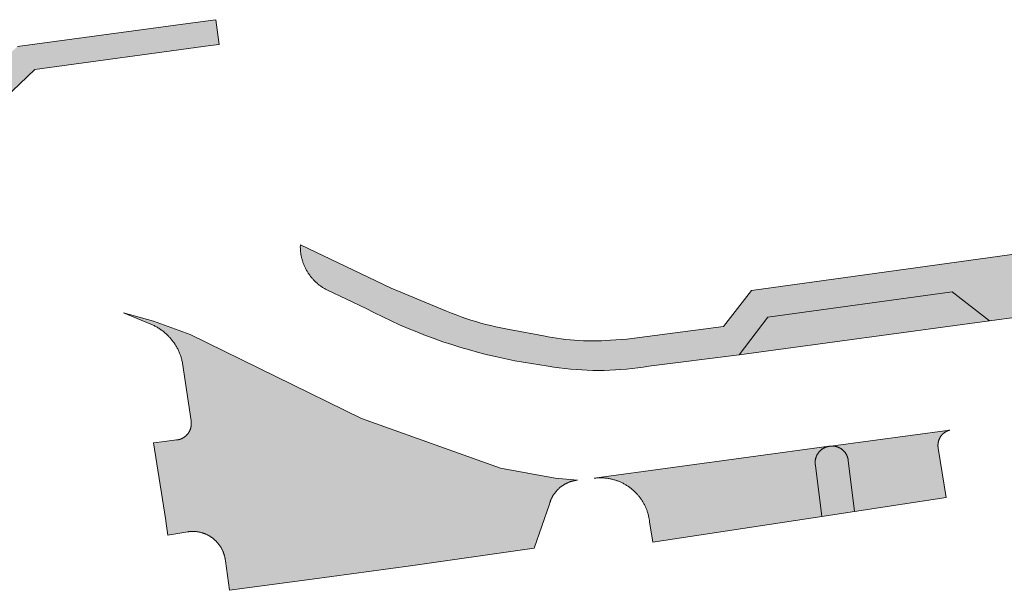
# Model space of a CAD drawing. Extents: x 97094 to 109644, y 463509 to 471969.
# Tile 144 of 256: x 102785 to 102844, y 468776 to 468810. Entities that reach past the tile are written whole.
import ezdxf

# ---------------------------------------------------------------- set-up
doc = ezdxf.new("R2010")
doc.units = 0
doc.layers.add('109 Onkruidbestrijding elementen', color=6, linetype='Continuous', lineweight=20, true_color=0xff00ff)

msp = doc.modelspace()

# ---------------------------------------------------------------- hatches: boundary and pattern name
at = {"layer": '109 Onkruidbestrijding elementen', "true_color": 0xff00ff}
for points in [[(102755.292, 468800.822), (102756.569, 468800.948), (102757.171, 468801.033), (102764.711, 468802.095), (102765.26, 468802.172), (102766.535, 468802.291), (102767.144, 468802.373), (102774.605, 468803.374), (102775.224, 468803.457), (102776.513, 468803.605), (102777.119, 468803.69), (102782.461, 468804.438), (102785.617, 468807.417), (102796.145, 468808.858), (102796.649, 468808.927), (102796.455, 468810.409), (102794.781, 468810.183), (102784.588, 468808.805), (102781.717, 468806.243), (102738.04, 468800.405), (102735.67, 468798.159), (102724.671, 468796.737), (102723.95, 468793.907), (102715.388, 468792.751), (102715.166, 468792.732), (102714.944, 468792.716), (102714.721, 468792.705), (102714.499, 468792.697), (102714.276, 468792.692), (102714.053, 468792.692), (102713.83, 468792.695), (102713.608, 468792.702), (102713.385, 468792.712), (102713.163, 468792.726), (102712.941, 468792.744), (102712.719, 468792.766), (102712.498, 468792.791), (102712.277, 468792.82), (102712.057, 468792.853), (102711.837, 468792.889), (102711.618, 468792.929), (102711.399, 468792.973), (102711.182, 468793.02), (102710.965, 468793.071), (102710.749, 468793.126), (102710.534, 468793.184), (102710.32, 468793.246), (102710.107, 468793.311), (102709.895, 468793.38), (102709.684, 468793.452), (102709.475, 468793.528), (102709.266, 468793.607), (102709.06, 468793.69), (102708.854, 468793.776), (102708.65, 468793.866), (102708.448, 468793.959), (102708.247, 468794.055), (102708.048, 468794.155), (102707.85, 468794.258), (102707.655, 468794.364), (102707.461, 468794.474), (102707.268, 468794.587), (102707.078, 468794.703), (102706.89, 468794.822), (102706.704, 468794.944), (102706.52, 468795.069), (102706.338, 468795.198), (102706.158, 468795.329), (102705.98, 468795.464), (102705.805, 468795.601), (102705.632, 468795.741), (102705.461, 468795.884), (102705.292, 468796.03), (102705.127, 468796.179), (102704.963, 468796.33), (102704.802, 468796.484), (102704.644, 468796.641), (102704.489, 468796.801), (102704.336, 468796.963), (102704.186, 468797.127), (102704.038, 468797.294), (102703.894, 468797.464), (102703.752, 468797.636), (102703.613, 468797.81), (102703.477, 468797.986), (102703.344, 468798.165), (102702.545, 468799.375), (102700.826, 468798.852), (102700.948, 468798.631), (102701.073, 468798.412), (102701.202, 468798.195), (102701.334, 468797.98), (102701.47, 468797.767), (102701.61, 468797.557), (102701.753, 468797.349), (102701.9, 468797.144), (102702.05, 468796.941), (102702.204, 468796.74), (102702.36, 468796.543), (102702.52, 468796.347), (102702.684, 468796.155), (102702.85, 468795.965), (102703.02, 468795.779), (102703.193, 468795.595), (102703.369, 468795.413), (102703.548, 468795.235), (102703.73, 468795.06), (102703.914, 468794.888), (102704.102, 468794.72), (102704.292, 468794.554), (102704.485, 468794.391), (102704.681, 468794.232), (102704.88, 468794.076), (102705.081, 468793.924), (102705.285, 468793.775), (102705.491, 468793.629), (102705.699, 468793.487), (102705.91, 468793.348), (102706.123, 468793.213), (102706.339, 468793.081), (102706.556, 468792.953), (102706.776, 468792.829), (102706.998, 468792.708), (102707.222, 468792.592), (102707.447, 468792.479), (102707.675, 468792.369), (102707.904, 468792.264), (102708.135, 468792.162), (102708.368, 468792.065), (102708.602, 468791.971), (102708.838, 468791.881), (102709.076, 468791.795), (102709.314, 468791.713), (102709.554, 468791.635), (102709.796, 468791.562), (102710.038, 468791.492), (102710.282, 468791.426), (102710.527, 468791.365), (102710.773, 468791.307), (102711.019, 468791.254), (102711.267, 468791.205), (102711.515, 468791.16), (102711.764, 468791.119), (102712.014, 468791.082), (102712.264, 468791.05), (102712.515, 468791.021), (102712.767, 468790.997), (102713.018, 468790.978), (102713.27, 468790.962), (102713.522, 468790.95), (102713.775, 468790.943), (102714.027, 468790.94), (102714.279, 468790.942), (102714.532, 468790.947), (102714.784, 468790.957), (102715.036, 468790.971), (102739.551, 468794.171), (102739.56, 468794.174), (102739.57, 468794.176), (102739.579, 468794.179), (102739.588, 468794.183), (102739.597, 468794.186), (102739.606, 468794.189), (102739.615, 468794.193), (102739.624, 468794.196), (102739.633, 468794.2), (102739.642, 468794.204), (102739.651, 468794.208), (102739.659, 468794.213), (102739.668, 468794.217), (102739.676, 468794.222), (102739.685, 468794.226), (102739.693, 468794.231), (102739.702, 468794.236), (102739.71, 468794.241), (102739.718, 468794.247), (102739.726, 468794.252), (102739.734, 468794.258), (102739.742, 468794.263), (102739.749, 468794.269), (102739.757, 468794.275), (102739.765, 468794.281), (102739.772, 468794.287), (102739.78, 468794.294), (102739.787, 468794.3), (102739.794, 468794.307), (102739.801, 468794.313), (102739.808, 468794.32), (102739.815, 468794.327), (102739.821, 468794.334), (102739.828, 468794.341), (102739.834, 468794.348), (102739.841, 468794.355), (102739.847, 468794.363), (102739.853, 468794.37), (102739.859, 468794.378), (102739.865, 468794.386), (102739.871, 468794.394), (102739.876, 468794.402), (102739.882, 468794.41), (102739.887, 468794.418), (102739.892, 468794.426), (102739.897, 468794.434), (102739.902, 468794.442), (102739.907, 468794.451), (102739.911, 468794.459), (102739.916, 468794.468), (102739.92, 468794.477), (102739.924, 468794.485), (102739.929, 468794.494), (102739.932, 468794.503), (102739.936, 468794.512), (102739.94, 468794.521), (102739.943, 468794.53), (102739.947, 468794.539), (102739.95, 468794.548), (102739.953, 468794.557), (102739.956, 468794.567), (102739.958, 468794.576), (102739.961, 468794.585), (102739.963, 468794.595), (102739.965, 468794.604), (102739.968, 468794.614), (102739.969, 468794.623), (102739.971, 468794.633), (102739.973, 468794.642), (102739.974, 468794.652), (102739.976, 468794.661), (102739.977, 468794.671), (102739.978, 468794.681), (102739.978, 468794.69), (102739.979, 468794.7), (102739.98, 468794.71), (102739.98, 468794.719), (102739.98, 468794.729), (102739.462, 468798.688), (102744.757, 468799.409), (102745.367, 468799.492), (102746.617, 468799.655), (102747.195, 468799.733), (102754.685, 468800.74), (102755.292, 468800.822)], [(102820.084, 468791.208), (102819.816, 468791.191), (102819.549, 468791.178), (102819.281, 468791.171), (102819.012, 468791.169), (102818.744, 468791.171), (102818.476, 468791.179), (102818.208, 468791.191), (102817.941, 468791.208), (102817.674, 468791.231), (102817.407, 468791.258), (102817.141, 468791.29), (102816.875, 468791.327), (102816.61, 468791.369), (102816.346, 468791.415), (102816.083, 468791.467), (102814.131, 468791.835), (102813.826, 468791.889), (102813.522, 468791.948), (102813.219, 468792.012), (102812.917, 468792.082), (102812.616, 468792.158), (102812.317, 468792.239), (102812.019, 468792.325), (102811.723, 468792.416), (102811.429, 468792.513), (102811.137, 468792.616), (102810.846, 468792.723), (102810.558, 468792.836), (102810.271, 468792.954), (102807.527, 468794.094), (102806.953, 468794.332), (102801.517, 468796.92), (102801.516, 468796.872), (102801.515, 468796.823), (102801.515, 468796.775), (102801.517, 468796.726), (102801.519, 468796.678), (102801.521, 468796.63), (102801.525, 468796.581), (102801.529, 468796.533), (102801.534, 468796.485), (102801.54, 468796.437), (102801.547, 468796.389), (102801.554, 468796.341), (102801.563, 468796.293), (102801.572, 468796.246), (102801.582, 468796.198), (102801.593, 468796.151), (102801.604, 468796.104), (102801.616, 468796.057), (102801.629, 468796.011), (102801.643, 468795.964), (102801.658, 468795.918), (102801.673, 468795.872), (102801.689, 468795.827), (102801.706, 468795.781), (102801.724, 468795.736), (102801.742, 468795.691), (102801.761, 468795.647), (102801.781, 468795.603), (102801.802, 468795.559), (102801.823, 468795.515), (102801.845, 468795.472), (102801.868, 468795.43), (102801.892, 468795.387), (102801.916, 468795.345), (102801.941, 468795.304), (102801.966, 468795.263), (102801.993, 468795.222), (102802.02, 468795.182), (102802.047, 468795.142), (102802.075, 468795.103), (102802.104, 468795.064), (102802.134, 468795.025), (102802.164, 468794.987), (102802.195, 468794.95), (102802.226, 468794.913), (102802.258, 468794.877), (102802.291, 468794.841), (102802.324, 468794.806), (102802.358, 468794.771), (102802.392, 468794.737), (102802.427, 468794.704), (102802.463, 468794.671), (102802.499, 468794.639), (102802.536, 468794.607), (102802.573, 468794.576), (102802.61, 468794.545), (102802.648, 468794.515), (102802.687, 468794.486), (102802.726, 468794.458), (102802.766, 468794.43), (102802.806, 468794.402), (102802.846, 468794.376), (102802.887, 468794.35), (102802.929, 468794.325), (102802.97, 468794.3), (102803.013, 468794.276), (102803.055, 468794.253), (102803.098, 468794.231), (102805.456, 468793.108), (102805.951, 468792.852), (102806.451, 468792.605), (102806.955, 468792.366), (102807.463, 468792.136), (102807.975, 468791.916), (102808.49, 468791.704), (102809.009, 468791.501), (102809.532, 468791.307), (102810.058, 468791.122), (102810.587, 468790.946), (102811.119, 468790.78), (102811.654, 468790.623), (102812.192, 468790.475), (102812.732, 468790.337), (102813.274, 468790.208), (102813.818, 468790.088), (102814.365, 468789.978), (102816.357, 468789.645), (102816.689, 468789.594), (102817.023, 468789.548), (102817.357, 468789.509), (102817.691, 468789.475), (102818.026, 468789.448), (102818.362, 468789.427), (102818.698, 468789.412), (102819.034, 468789.403), (102819.371, 468789.4), (102819.707, 468789.403), (102820.043, 468789.412), (102820.379, 468789.428), (102820.715, 468789.449), (102821.05, 468789.477), (102821.384, 468789.51), (102821.718, 468789.55), (102822.052, 468789.595), (102822.384, 468789.647), (102827.799, 468790.341), (102829.5, 468792.596), (102840.548, 468794.099), (102842.782, 468792.371), (102844.556, 468792.618), (102846.249, 468794.895), (102857.318, 468796.406), (102859.53, 468794.707), (102861.325, 468794.966), (102863.443, 468797.796), (102882.934, 468800.438), (102885.503, 468798.535), (102885.84, 468798.628), (102886.631, 468798.959), (102886.867, 468799.07), (102887.102, 468799.185), (102887.334, 468799.304), (102887.565, 468799.427), (102887.793, 468799.554), (102888.018, 468799.685), (102888.242, 468799.821), (102888.463, 468799.96), (102888.681, 468800.103), (102888.897, 468800.249), (102889.111, 468800.4), (102889.321, 468800.554), (102889.529, 468800.712), (102889.734, 468800.874), (102889.936, 468801.039), (102890.136, 468801.208), (102890.332, 468801.38), (102887.904, 468803.083), (102887.797, 468803.04), (102887.69, 468803), (102887.582, 468802.961), (102887.473, 468802.925), (102887.364, 468802.89), (102887.254, 468802.858), (102887.143, 468802.827), (102887.032, 468802.799), (102886.92, 468802.773), (102886.808, 468802.749), (102886.695, 468802.726), (102886.582, 468802.707), (102886.469, 468802.689), (102886.355, 468802.673), (102862.459, 468799.428), (102862.028, 468798.824), (102828.532, 468794.197), (102826.861, 468792.026), (102821.07, 468791.262), (102820.084, 468791.208)], [(102842.782, 468792.371), (102840.548, 468794.099), (102829.5, 468792.596), (102827.799, 468790.341), (102842.782, 468792.371)], [(102790.932, 468792.852), (102792.563, 468792.17), (102792.612, 468792.149), (102792.661, 468792.128), (102792.709, 468792.105), (102792.757, 468792.082), (102792.804, 468792.058), (102792.851, 468792.033), (102792.898, 468792.007), (102792.944, 468791.981), (102792.99, 468791.954), (102793.035, 468791.926), (102793.08, 468791.897), (102793.124, 468791.868), (102793.168, 468791.837), (102793.211, 468791.806), (102793.254, 468791.775), (102793.296, 468791.742), (102793.338, 468791.709), (102793.379, 468791.676), (102793.42, 468791.641), (102793.46, 468791.606), (102793.499, 468791.57), (102793.538, 468791.534), (102793.576, 468791.497), (102793.613, 468791.459), (102793.65, 468791.421), (102793.687, 468791.382), (102793.722, 468791.342), (102793.757, 468791.302), (102793.791, 468791.261), (102793.825, 468791.22), (102793.858, 468791.178), (102793.89, 468791.136), (102793.921, 468791.093), (102793.952, 468791.05), (102793.982, 468791.006), (102794.011, 468790.961), (102794.04, 468790.916), (102794.067, 468790.871), (102794.094, 468790.825), (102794.121, 468790.779), (102794.146, 468790.732), (102794.171, 468790.685), (102794.194, 468790.637), (102794.217, 468790.589), (102794.24, 468790.541), (102794.261, 468790.492), (102794.282, 468790.443), (102794.301, 468790.394), (102794.32, 468790.344), (102794.339, 468790.294), (102794.356, 468790.244), (102794.372, 468790.193), (102794.388, 468790.142), (102794.402, 468790.091), (102794.416, 468790.04), (102794.429, 468789.988), (102794.441, 468789.936), (102794.453, 468789.884), (102794.463, 468789.832), (102794.972, 468786.377), (102794.975, 468786.361), (102794.977, 468786.345), (102794.979, 468786.329), (102794.981, 468786.312), (102794.983, 468786.296), (102794.984, 468786.28), (102794.985, 468786.263), (102794.986, 468786.247), (102794.986, 468786.231), (102794.987, 468786.215), (102794.987, 468786.198), (102794.986, 468786.182), (102794.986, 468786.166), (102794.985, 468786.149), (102794.984, 468786.133), (102794.982, 468786.117), (102794.981, 468786.1), (102794.979, 468786.084), (102794.977, 468786.068), (102794.974, 468786.052), (102794.971, 468786.036), (102794.968, 468786.02), (102794.965, 468786.004), (102794.961, 468785.988), (102794.958, 468785.972), (102794.954, 468785.956), (102794.949, 468785.94), (102794.945, 468785.925), (102794.94, 468785.909), (102794.935, 468785.894), (102794.929, 468785.878), (102794.924, 468785.863), (102794.918, 468785.848), (102794.912, 468785.832), (102794.905, 468785.817), (102794.899, 468785.803), (102794.892, 468785.788), (102794.885, 468785.773), (102794.877, 468785.758), (102794.87, 468785.744), (102794.862, 468785.73), (102794.854, 468785.715), (102794.845, 468785.701), (102794.837, 468785.688), (102794.828, 468785.674), (102794.819, 468785.66), (102794.81, 468785.647), (102794.8, 468785.633), (102794.791, 468785.62), (102794.781, 468785.607), (102794.771, 468785.594), (102794.76, 468785.582), (102794.75, 468785.569), (102794.739, 468785.557), (102794.728, 468785.545), (102794.717, 468785.533), (102794.706, 468785.521), (102794.694, 468785.51), (102794.682, 468785.498), (102794.67, 468785.487), (102794.658, 468785.476), (102794.646, 468785.465), (102794.634, 468785.455), (102794.621, 468785.444), (102794.608, 468785.434), (102794.595, 468785.424), (102794.582, 468785.415), (102794.569, 468785.405), (102794.555, 468785.396), (102794.542, 468785.387), (102794.528, 468785.378), (102794.514, 468785.37), (102794.5, 468785.361), (102794.486, 468785.353), (102794.472, 468785.345), (102794.457, 468785.338), (102794.443, 468785.33), (102794.428, 468785.323), (102794.413, 468785.316), (102794.398, 468785.309), (102794.383, 468785.303), (102794.368, 468785.297), (102794.353, 468785.291), (102794.337, 468785.285), (102794.322, 468785.28), (102794.307, 468785.275), (102794.291, 468785.27), (102794.275, 468785.265), (102794.26, 468785.261), (102794.244, 468785.257), (102794.228, 468785.253), (102794.212, 468785.249), (102794.196, 468785.246), (102794.18, 468785.243), (102794.164, 468785.24), (102794.148, 468785.238), (102794.131, 468785.236), (102794.115, 468785.234), (102794.099, 468785.232), (102793.383, 468785.14), (102792.729, 468785.056), (102793.454, 468780.4), (102793.46, 468780.361), (102793.581, 468779.533), (102794.779, 468779.733), (102794.811, 468779.738), (102794.843, 468779.742), (102794.876, 468779.745), (102794.908, 468779.748), (102794.941, 468779.751), (102794.973, 468779.753), (102795.006, 468779.754), (102795.038, 468779.755), (102795.071, 468779.755), (102795.103, 468779.755), (102795.136, 468779.754), (102795.168, 468779.753), (102795.201, 468779.751), (102795.233, 468779.749), (102795.266, 468779.746), (102795.298, 468779.743), (102795.33, 468779.739), (102795.363, 468779.734), (102795.395, 468779.729), (102795.427, 468779.724), (102795.459, 468779.717), (102795.491, 468779.711), (102795.522, 468779.704), (102795.554, 468779.696), (102795.585, 468779.688), (102795.617, 468779.679), (102795.648, 468779.67), (102795.679, 468779.66), (102795.71, 468779.65), (102795.741, 468779.639), (102795.771, 468779.628), (102795.801, 468779.616), (102795.832, 468779.604), (102795.861, 468779.591), (102795.891, 468779.578), (102795.921, 468779.564), (102795.95, 468779.55), (102795.979, 468779.535), (102796.008, 468779.52), (102796.036, 468779.504), (102796.064, 468779.488), (102796.092, 468779.471), (102796.12, 468779.454), (102796.147, 468779.436), (102796.175, 468779.418), (102796.201, 468779.4), (102796.228, 468779.381), (102796.254, 468779.362), (102796.28, 468779.342), (102796.305, 468779.322), (102796.331, 468779.301), (102796.355, 468779.28), (102796.38, 468779.259), (102796.404, 468779.237), (102796.428, 468779.215), (102796.451, 468779.192), (102796.474, 468779.169), (102796.497, 468779.146), (102796.519, 468779.122), (102796.541, 468779.098), (102796.562, 468779.073), (102796.583, 468779.049), (102796.604, 468779.023), (102796.624, 468778.998), (102796.644, 468778.972), (102796.663, 468778.946), (102796.682, 468778.919), (102796.701, 468778.893), (102796.719, 468778.866), (102796.736, 468778.838), (102796.753, 468778.811), (102796.77, 468778.783), (102796.786, 468778.754), (102796.802, 468778.726), (102796.817, 468778.697), (102796.832, 468778.668), (102796.846, 468778.639), (102796.86, 468778.609), (102796.873, 468778.58), (102796.886, 468778.55), (102796.899, 468778.52), (102796.91, 468778.489), (102796.922, 468778.459), (102796.932, 468778.428), (102796.943, 468778.397), (102796.953, 468778.366), (102796.962, 468778.335), (102796.971, 468778.304), (102796.979, 468778.272), (102796.986, 468778.241), (102796.994, 468778.209), (102797, 468778.177), (102797.006, 468778.145), (102797.012, 468778.113), (102797.017, 468778.081), (102797.022, 468778.049), (102797.026, 468778.016), (102797.029, 468777.984), (102797.267, 468776.228), (102802.226, 468776.901), (102808.105, 468777.698), (102815.518, 468778.747), (102816.431, 468781.386), (102816.439, 468781.417), (102816.448, 468781.448), (102816.458, 468781.479), (102816.468, 468781.51), (102816.478, 468781.54), (102816.489, 468781.57), (102816.5, 468781.601), (102816.512, 468781.631), (102816.525, 468781.66), (102816.538, 468781.69), (102816.551, 468781.719), (102816.565, 468781.748), (102816.579, 468781.777), (102816.594, 468781.806), (102816.609, 468781.834), (102816.625, 468781.862), (102816.641, 468781.89), (102816.658, 468781.918), (102816.675, 468781.945), (102816.693, 468781.972), (102816.711, 468781.998), (102816.73, 468782.025), (102816.749, 468782.051), (102816.768, 468782.077), (102816.788, 468782.102), (102816.808, 468782.127), (102816.829, 468782.152), (102816.85, 468782.176), (102816.871, 468782.2), (102816.893, 468782.224), (102816.915, 468782.247), (102816.938, 468782.27), (102816.961, 468782.293), (102816.985, 468782.315), (102817.008, 468782.337), (102817.032, 468782.358), (102817.057, 468782.379), (102817.082, 468782.4), (102817.107, 468782.42), (102817.132, 468782.44), (102817.158, 468782.459), (102817.184, 468782.478), (102817.211, 468782.496), (102817.238, 468782.514), (102817.265, 468782.532), (102817.292, 468782.549), (102817.32, 468782.565), (102817.348, 468782.581), (102817.376, 468782.597), (102817.404, 468782.612), (102817.433, 468782.627), (102817.462, 468782.641), (102817.491, 468782.655), (102817.52, 468782.668), (102817.55, 468782.681), (102817.58, 468782.693), (102817.61, 468782.705), (102817.64, 468782.717), (102817.67, 468782.727), (102817.701, 468782.738), (102817.731, 468782.747), (102817.762, 468782.757), (102817.793, 468782.765), (102817.825, 468782.774), (102817.856, 468782.781), (102817.887, 468782.789), (102817.919, 468782.795), (102817.95, 468782.801), (102817.982, 468782.807), (102818.014, 468782.812), (102818.046, 468782.817), (102818.078, 468782.821), (102818.11, 468782.824), (102816.774, 468782.955), (102813.507, 468783.554), (102805.173, 468786.529), (102794.923, 468791.559), (102792.727, 468792.348), (102790.932, 468792.852)], [(102840.407, 468785.825), (102833.281, 468784.867), (102833.297, 468784.868), (102833.313, 468784.869), (102833.329, 468784.87), (102833.346, 468784.87), (102833.362, 468784.87), (102833.378, 468784.87), (102833.394, 468784.869), (102833.41, 468784.869), (102833.426, 468784.868), (102833.443, 468784.866), (102833.459, 468784.865), (102833.475, 468784.863), (102833.491, 468784.861), (102833.507, 468784.859), (102833.523, 468784.856), (102833.539, 468784.853), (102833.555, 468784.85), (102833.57, 468784.847), (102833.586, 468784.843), (102833.602, 468784.839), (102833.618, 468784.835), (102833.633, 468784.83), (102833.649, 468784.826), (102833.664, 468784.821), (102833.679, 468784.815), (102833.695, 468784.81), (102833.71, 468784.804), (102833.725, 468784.798), (102833.74, 468784.792), (102833.754, 468784.786), (102833.769, 468784.779), (102833.784, 468784.772), (102833.798, 468784.765), (102833.813, 468784.757), (102833.827, 468784.75), (102833.841, 468784.742), (102833.855, 468784.733), (102833.869, 468784.725), (102833.882, 468784.716), (102833.896, 468784.708), (102833.909, 468784.699), (102833.923, 468784.689), (102833.936, 468784.68), (102833.949, 468784.67), (102833.961, 468784.66), (102833.974, 468784.65), (102833.986, 468784.64), (102833.999, 468784.629), (102834.011, 468784.618), (102834.023, 468784.607), (102834.034, 468784.596), (102834.046, 468784.585), (102834.057, 468784.573), (102834.068, 468784.561), (102834.079, 468784.55), (102834.09, 468784.537), (102834.101, 468784.525), (102834.111, 468784.513), (102834.121, 468784.5), (102834.131, 468784.487), (102834.141, 468784.474), (102834.15, 468784.461), (102834.16, 468784.448), (102834.169, 468784.435), (102834.177, 468784.421), (102834.186, 468784.407), (102834.194, 468784.393), (102834.202, 468784.379), (102834.21, 468784.365), (102834.218, 468784.351), (102834.225, 468784.337), (102834.233, 468784.322), (102834.24, 468784.308), (102834.246, 468784.293), (102834.253, 468784.278), (102834.259, 468784.263), (102834.265, 468784.248), (102834.271, 468784.233), (102834.276, 468784.218), (102834.281, 468784.202), (102834.286, 468784.187), (102834.291, 468784.171), (102834.295, 468784.156), (102834.299, 468784.14), (102834.303, 468784.125), (102834.307, 468784.109), (102834.31, 468784.093), (102834.313, 468784.077), (102834.316, 468784.061), (102834.319, 468784.045), (102834.321, 468784.029), (102834.323, 468784.013), (102834.325, 468783.997), (102834.704, 468780.952), (102840.183, 468781.778), (102839.712, 468784.738), (102839.709, 468784.753), (102839.707, 468784.769), (102839.704, 468784.784), (102839.703, 468784.8), (102839.701, 468784.815), (102839.699, 468784.831), (102839.698, 468784.846), (102839.697, 468784.862), (102839.696, 468784.878), (102839.696, 468784.893), (102839.696, 468784.909), (102839.696, 468784.924), (102839.696, 468784.94), (102839.697, 468784.956), (102839.698, 468784.971), (102839.699, 468784.987), (102839.7, 468785.002), (102839.702, 468785.018), (102839.704, 468785.033), (102839.706, 468785.049), (102839.708, 468785.064), (102839.711, 468785.08), (102839.714, 468785.095), (102839.717, 468785.11), (102839.72, 468785.126), (102839.724, 468785.141), (102839.728, 468785.156), (102839.732, 468785.171), (102839.737, 468785.186), (102839.741, 468785.201), (102839.746, 468785.216), (102839.751, 468785.23), (102839.757, 468785.245), (102839.762, 468785.26), (102839.768, 468785.274), (102839.774, 468785.288), (102839.781, 468785.303), (102839.787, 468785.317), (102839.794, 468785.331), (102839.801, 468785.345), (102839.809, 468785.359), (102839.816, 468785.372), (102839.824, 468785.386), (102839.832, 468785.399), (102839.84, 468785.413), (102839.848, 468785.426), (102839.857, 468785.439), (102839.866, 468785.452), (102839.875, 468785.464), (102839.884, 468785.477), (102839.894, 468785.489), (102839.903, 468785.502), (102839.913, 468785.514), (102839.923, 468785.526), (102839.934, 468785.537), (102839.944, 468785.549), (102839.955, 468785.56), (102839.966, 468785.572), (102839.977, 468785.583), (102839.988, 468785.594), (102839.999, 468785.604), (102840.011, 468785.615), (102840.022, 468785.625), (102840.034, 468785.635), (102840.046, 468785.645), (102840.059, 468785.655), (102840.071, 468785.664), (102840.084, 468785.674), (102840.096, 468785.683), (102840.109, 468785.691), (102840.122, 468785.7), (102840.135, 468785.709), (102840.149, 468785.717), (102840.162, 468785.725), (102840.176, 468785.733), (102840.189, 468785.74), (102840.203, 468785.747), (102840.217, 468785.755), (102840.231, 468785.761), (102840.245, 468785.768), (102840.259, 468785.774), (102840.274, 468785.781), (102840.288, 468785.786), (102840.303, 468785.792), (102840.317, 468785.798), (102840.332, 468785.803), (102840.347, 468785.808), (102840.362, 468785.812), (102840.377, 468785.817), (102840.392, 468785.821), (102840.407, 468785.825)], [(102822.623, 468779.11), (102832.742, 468780.653), (102832.359, 468783.703), (102832.356, 468783.719), (102832.354, 468783.735), (102832.351, 468783.752), (102832.349, 468783.768), (102832.347, 468783.784), (102832.346, 468783.8), (102832.345, 468783.817), (102832.344, 468783.833), (102832.343, 468783.849), (102832.343, 468783.866), (102832.342, 468783.882), (102832.343, 468783.898), (102832.343, 468783.915), (102832.344, 468783.931), (102832.345, 468783.948), (102832.346, 468783.964), (102832.347, 468783.98), (102832.349, 468783.996), (102832.351, 468784.013), (102832.353, 468784.029), (102832.356, 468784.045), (102832.359, 468784.061), (102832.362, 468784.077), (102832.365, 468784.093), (102832.369, 468784.109), (102832.373, 468784.125), (102832.377, 468784.141), (102832.382, 468784.157), (102832.386, 468784.172), (102832.391, 468784.188), (102832.396, 468784.204), (102832.402, 468784.219), (102832.408, 468784.234), (102832.414, 468784.25), (102832.42, 468784.265), (102832.426, 468784.28), (102832.433, 468784.295), (102832.44, 468784.31), (102832.447, 468784.324), (102832.455, 468784.339), (102832.463, 468784.353), (102832.471, 468784.368), (102832.479, 468784.382), (102832.487, 468784.396), (102832.496, 468784.41), (102832.505, 468784.423), (102832.514, 468784.437), (102832.523, 468784.45), (102832.533, 468784.464), (102832.543, 468784.477), (102832.553, 468784.49), (102832.563, 468784.503), (102832.573, 468784.515), (102832.584, 468784.528), (102832.595, 468784.54), (102832.606, 468784.552), (102832.617, 468784.564), (102832.629, 468784.575), (102832.64, 468784.587), (102832.652, 468784.598), (102832.664, 468784.609), (102832.676, 468784.62), (102832.689, 468784.631), (102832.701, 468784.642), (102832.714, 468784.652), (102832.727, 468784.662), (102832.74, 468784.672), (102832.753, 468784.681), (102832.767, 468784.691), (102832.78, 468784.7), (102832.794, 468784.709), (102832.808, 468784.718), (102832.822, 468784.726), (102832.836, 468784.734), (102832.85, 468784.742), (102832.865, 468784.75), (102832.879, 468784.758), (102832.894, 468784.765), (102832.909, 468784.772), (102832.923, 468784.779), (102832.938, 468784.786), (102832.954, 468784.792), (102832.969, 468784.798), (102832.984, 468784.804), (102833, 468784.809), (102833.015, 468784.815), (102833.031, 468784.82), (102833.046, 468784.824), (102833.062, 468784.829), (102833.078, 468784.833), (102833.094, 468784.837), (102833.11, 468784.841), (102833.126, 468784.844), (102833.142, 468784.847), (102833.158, 468784.85), (102833.174, 468784.853), (102819.105, 468782.943), (102819.154, 468782.949), (102819.204, 468782.954), (102819.253, 468782.958), (102819.303, 468782.961), (102819.352, 468782.964), (102819.402, 468782.966), (102819.451, 468782.966), (102819.501, 468782.966), (102819.55, 468782.966), (102819.6, 468782.964), (102819.65, 468782.962), (102819.699, 468782.958), (102819.748, 468782.954), (102819.798, 468782.949), (102819.847, 468782.944), (102819.896, 468782.937), (102819.945, 468782.93), (102819.994, 468782.921), (102820.043, 468782.912), (102820.092, 468782.903), (102820.14, 468782.892), (102820.188, 468782.88), (102820.236, 468782.868), (102820.284, 468782.855), (102820.332, 468782.841), (102820.379, 468782.827), (102820.426, 468782.811), (102820.473, 468782.795), (102820.52, 468782.778), (102820.566, 468782.76), (102820.612, 468782.742), (102820.658, 468782.722), (102820.703, 468782.702), (102820.748, 468782.681), (102820.793, 468782.66), (102820.837, 468782.638), (102820.881, 468782.615), (102820.925, 468782.591), (102820.968, 468782.566), (102821.01, 468782.541), (102821.053, 468782.515), (102821.095, 468782.488), (102821.136, 468782.461), (102821.177, 468782.433), (102821.217, 468782.404), (102821.257, 468782.375), (102821.297, 468782.345), (102821.336, 468782.314), (102821.374, 468782.283), (102821.412, 468782.251), (102821.449, 468782.218), (102821.486, 468782.185), (102821.523, 468782.151), (102821.558, 468782.117), (102821.593, 468782.082), (102821.628, 468782.046), (102821.662, 468782.01), (102821.695, 468781.973), (102821.728, 468781.936), (102821.76, 468781.898), (102821.791, 468781.86), (102821.822, 468781.821), (102821.852, 468781.782), (102821.882, 468781.742), (102821.911, 468781.701), (102821.939, 468781.661), (102821.966, 468781.619), (102821.993, 468781.578), (102822.019, 468781.535), (102822.044, 468781.493), (102822.069, 468781.45), (102822.093, 468781.406), (102822.116, 468781.362), (102822.139, 468781.318), (102822.16, 468781.274), (102822.181, 468781.229), (102822.201, 468781.183), (102822.221, 468781.138), (102822.24, 468781.092), (102822.258, 468781.045), (102822.275, 468780.999), (102822.291, 468780.952), (102822.307, 468780.905), (102822.321, 468780.858), (102822.335, 468780.81), (102822.349, 468780.762), (102822.361, 468780.714), (102822.373, 468780.666), (102822.383, 468780.618), (102822.393, 468780.569), (102822.403, 468780.52), (102822.411, 468780.471), (102822.418, 468780.422), (102822.425, 468780.373), (102822.431, 468780.324), (102822.623, 468779.11)], [(102834.325, 468783.997), (102834.313, 468784.08), (102834.294, 468784.161), (102834.268, 468784.24), (102834.235, 468784.317), (102834.196, 468784.391), (102834.15, 468784.461), (102834.099, 468784.527), (102834.042, 468784.589), (102833.98, 468784.645), (102833.914, 468784.695), (102833.843, 468784.74), (102833.769, 468784.779), (102833.692, 468784.811), (102833.612, 468784.836), (102833.531, 468784.855), (102833.448, 468784.866), (102833.365, 468784.87), (102833.281, 468784.867), (102833.263, 468784.866), (102833.245, 468784.864), (102833.227, 468784.862), (102833.209, 468784.859), (102833.192, 468784.856), (102833.174, 468784.853), (102833.088, 468784.836), (102833.005, 468784.811), (102832.923, 468784.779), (102832.845, 468784.74), (102832.771, 468784.694), (102832.701, 468784.642), (102832.636, 468784.583), (102832.577, 468784.519), (102832.523, 468784.45), (102832.476, 468784.377), (102832.435, 468784.3), (102832.402, 468784.219), (102832.376, 468784.136), (102832.357, 468784.051), (102832.346, 468783.964), (102832.342, 468783.877), (102832.347, 468783.789), (102832.359, 468783.703), (102832.742, 468780.653), (102834.704, 468780.952), (102834.325, 468783.997)]]:
    msp.add_hatch(color=6, dxfattribs=at).paths.add_polyline_path(points)

# ---------------------------------------------------------------- linework, layer by layer
at = {"layer": '109 Onkruidbestrijding elementen', "color": 3, "true_color": 0x00ff00}
for points in [[(102782.461, 468804.438), (102785.617, 468807.417), (102796.145, 468808.858), (102796.649, 468808.927), (102796.455, 468810.409), (102794.781, 468810.183), (102784.588, 468808.805)], [(102862.028, 468798.824), (102828.532, 468794.197), (102826.861, 468792.026), (102821.07, 468791.262), (102820.084, 468791.208), (102820.084, 468791.208), (102819.816, 468791.191), (102819.549, 468791.178), (102819.281, 468791.171), (102819.012, 468791.169), (102818.744, 468791.171), (102818.476, 468791.179), (102818.208, 468791.191), (102817.941, 468791.208), (102817.674, 468791.231), (102817.407, 468791.258), (102817.141, 468791.29), (102816.875, 468791.327), (102816.61, 468791.369), (102816.346, 468791.415), (102816.083, 468791.467), (102814.131, 468791.835), (102813.826, 468791.889), (102813.522, 468791.948), (102813.219, 468792.012), (102812.917, 468792.082), (102812.616, 468792.158), (102812.317, 468792.239), (102812.019, 468792.325), (102811.723, 468792.416), (102811.429, 468792.513), (102811.137, 468792.616), (102810.846, 468792.723), (102810.558, 468792.836), (102810.271, 468792.954), (102807.527, 468794.094), (102806.953, 468794.332), (102801.517, 468796.92), (102801.516, 468796.872), (102801.515, 468796.823), (102801.515, 468796.775), (102801.517, 468796.726), (102801.519, 468796.678), (102801.521, 468796.63), (102801.525, 468796.581), (102801.529, 468796.533), (102801.534, 468796.485), (102801.54, 468796.437), (102801.547, 468796.389), (102801.554, 468796.341), (102801.563, 468796.293), (102801.572, 468796.246), (102801.582, 468796.198), (102801.593, 468796.151), (102801.604, 468796.104), (102801.616, 468796.057), (102801.629, 468796.011), (102801.643, 468795.964), (102801.658, 468795.918), (102801.673, 468795.872), (102801.689, 468795.827), (102801.706, 468795.781), (102801.724, 468795.736), (102801.742, 468795.691), (102801.761, 468795.647), (102801.781, 468795.603), (102801.802, 468795.559), (102801.823, 468795.515), (102801.845, 468795.472), (102801.868, 468795.43), (102801.892, 468795.387), (102801.916, 468795.345), (102801.941, 468795.304), (102801.966, 468795.263), (102801.993, 468795.222), (102802.02, 468795.182), (102802.047, 468795.142), (102802.075, 468795.103), (102802.104, 468795.064), (102802.134, 468795.025), (102802.164, 468794.987), (102802.195, 468794.95), (102802.226, 468794.913), (102802.258, 468794.877), (102802.291, 468794.841), (102802.324, 468794.806), (102802.358, 468794.771), (102802.392, 468794.737), (102802.427, 468794.704), (102802.463, 468794.671), (102802.499, 468794.639), (102802.536, 468794.607), (102802.573, 468794.576), (102802.61, 468794.545), (102802.648, 468794.515), (102802.687, 468794.486), (102802.726, 468794.458), (102802.766, 468794.43), (102802.806, 468794.402), (102802.846, 468794.376), (102802.887, 468794.35), (102802.929, 468794.325), (102802.97, 468794.3), (102803.013, 468794.276), (102803.055, 468794.253), (102803.098, 468794.231), (102805.456, 468793.108), (102805.951, 468792.852), (102806.451, 468792.605), (102806.955, 468792.366), (102807.463, 468792.136), (102807.975, 468791.916), (102808.49, 468791.704), (102809.009, 468791.501), (102809.532, 468791.307), (102810.058, 468791.122), (102810.587, 468790.946), (102811.119, 468790.78), (102811.654, 468790.623), (102812.192, 468790.475), (102812.732, 468790.337), (102813.274, 468790.208), (102813.818, 468790.088), (102814.365, 468789.978), (102816.357, 468789.645), (102816.689, 468789.594), (102817.023, 468789.548), (102817.357, 468789.509), (102817.691, 468789.475), (102818.026, 468789.448), (102818.362, 468789.427), (102818.698, 468789.412), (102819.034, 468789.403), (102819.371, 468789.4), (102819.707, 468789.403), (102820.043, 468789.412), (102820.379, 468789.428), (102820.715, 468789.449), (102821.05, 468789.477), (102821.384, 468789.51), (102821.718, 468789.55), (102822.052, 468789.595), (102822.384, 468789.647), (102827.799, 468790.341), (102829.5, 468792.596), (102840.548, 468794.099), (102842.782, 468792.371), (102844.556, 468792.618)]]:
    msp.add_lwpolyline(points, dxfattribs=at)
for points in [[(102842.782, 468792.371), (102840.548, 468794.099), (102829.5, 468792.596), (102827.799, 468790.341), (102842.782, 468792.371)], [(102790.932, 468792.852), (102792.563, 468792.17), (102792.612, 468792.149), (102792.661, 468792.128), (102792.709, 468792.105), (102792.757, 468792.082), (102792.804, 468792.058), (102792.851, 468792.033), (102792.898, 468792.007), (102792.944, 468791.981), (102792.99, 468791.954), (102793.035, 468791.926), (102793.08, 468791.897), (102793.124, 468791.868), (102793.168, 468791.837), (102793.211, 468791.806), (102793.254, 468791.775), (102793.296, 468791.742), (102793.338, 468791.709), (102793.379, 468791.676), (102793.42, 468791.641), (102793.46, 468791.606), (102793.499, 468791.57), (102793.538, 468791.534), (102793.576, 468791.497), (102793.613, 468791.459), (102793.65, 468791.421), (102793.687, 468791.382), (102793.722, 468791.342), (102793.757, 468791.302), (102793.791, 468791.261), (102793.825, 468791.22), (102793.858, 468791.178), (102793.89, 468791.136), (102793.921, 468791.093), (102793.952, 468791.05), (102793.982, 468791.006), (102794.011, 468790.961), (102794.04, 468790.916), (102794.067, 468790.871), (102794.094, 468790.825), (102794.121, 468790.779), (102794.146, 468790.732), (102794.171, 468790.685), (102794.194, 468790.637), (102794.217, 468790.589), (102794.24, 468790.541), (102794.261, 468790.492), (102794.282, 468790.443), (102794.301, 468790.394), (102794.32, 468790.344), (102794.339, 468790.294), (102794.356, 468790.244), (102794.372, 468790.193), (102794.388, 468790.142), (102794.402, 468790.091), (102794.416, 468790.04), (102794.429, 468789.988), (102794.441, 468789.936), (102794.453, 468789.884), (102794.463, 468789.832), (102794.972, 468786.377), (102794.975, 468786.361), (102794.977, 468786.345), (102794.979, 468786.329), (102794.981, 468786.312), (102794.983, 468786.296), (102794.984, 468786.28), (102794.985, 468786.263), (102794.986, 468786.247), (102794.986, 468786.231), (102794.987, 468786.215), (102794.987, 468786.198), (102794.986, 468786.182), (102794.986, 468786.166), (102794.985, 468786.149), (102794.984, 468786.133), (102794.982, 468786.117), (102794.981, 468786.1), (102794.979, 468786.084), (102794.977, 468786.068), (102794.974, 468786.052), (102794.971, 468786.036), (102794.968, 468786.02), (102794.965, 468786.004), (102794.961, 468785.988), (102794.958, 468785.972), (102794.954, 468785.956), (102794.949, 468785.94), (102794.945, 468785.925), (102794.94, 468785.909), (102794.935, 468785.894), (102794.929, 468785.878), (102794.924, 468785.863), (102794.918, 468785.848), (102794.912, 468785.832), (102794.905, 468785.817), (102794.899, 468785.803), (102794.892, 468785.788), (102794.885, 468785.773), (102794.877, 468785.758), (102794.87, 468785.744), (102794.862, 468785.73), (102794.854, 468785.715), (102794.845, 468785.701), (102794.837, 468785.688), (102794.828, 468785.674), (102794.819, 468785.66), (102794.81, 468785.647), (102794.8, 468785.633), (102794.791, 468785.62), (102794.781, 468785.607), (102794.771, 468785.594), (102794.76, 468785.582), (102794.75, 468785.569), (102794.739, 468785.557), (102794.728, 468785.545), (102794.717, 468785.533), (102794.706, 468785.521), (102794.694, 468785.51), (102794.682, 468785.498), (102794.67, 468785.487), (102794.658, 468785.476), (102794.646, 468785.465), (102794.634, 468785.455), (102794.621, 468785.444), (102794.608, 468785.434), (102794.595, 468785.424), (102794.582, 468785.415), (102794.569, 468785.405), (102794.555, 468785.396), (102794.542, 468785.387), (102794.528, 468785.378), (102794.514, 468785.37), (102794.5, 468785.361), (102794.486, 468785.353), (102794.472, 468785.345), (102794.457, 468785.338), (102794.443, 468785.33), (102794.428, 468785.323), (102794.413, 468785.316), (102794.398, 468785.309), (102794.383, 468785.303), (102794.368, 468785.297), (102794.353, 468785.291), (102794.337, 468785.285), (102794.322, 468785.28), (102794.307, 468785.275), (102794.291, 468785.27), (102794.275, 468785.265), (102794.26, 468785.261), (102794.244, 468785.257), (102794.228, 468785.253), (102794.212, 468785.249), (102794.196, 468785.246), (102794.18, 468785.243), (102794.164, 468785.24), (102794.148, 468785.238), (102794.131, 468785.236), (102794.115, 468785.234), (102794.099, 468785.232), (102793.383, 468785.14), (102792.729, 468785.056), (102793.454, 468780.4), (102793.46, 468780.361), (102793.581, 468779.533), (102794.779, 468779.733), (102794.811, 468779.738), (102794.843, 468779.742), (102794.876, 468779.745), (102794.908, 468779.748), (102794.941, 468779.751), (102794.973, 468779.753), (102795.006, 468779.754), (102795.038, 468779.755), (102795.071, 468779.755), (102795.103, 468779.755), (102795.136, 468779.754), (102795.168, 468779.753), (102795.201, 468779.751), (102795.233, 468779.749), (102795.266, 468779.746), (102795.298, 468779.743), (102795.33, 468779.739), (102795.363, 468779.734), (102795.395, 468779.729), (102795.427, 468779.724), (102795.459, 468779.717), (102795.491, 468779.711), (102795.522, 468779.704), (102795.554, 468779.696), (102795.585, 468779.688), (102795.617, 468779.679), (102795.648, 468779.67), (102795.679, 468779.66), (102795.71, 468779.65), (102795.741, 468779.639), (102795.771, 468779.628), (102795.801, 468779.616), (102795.832, 468779.604), (102795.861, 468779.591), (102795.891, 468779.578), (102795.921, 468779.564), (102795.95, 468779.55), (102795.979, 468779.535), (102796.008, 468779.52), (102796.036, 468779.504), (102796.064, 468779.488), (102796.092, 468779.471), (102796.12, 468779.454), (102796.147, 468779.436), (102796.175, 468779.418), (102796.201, 468779.4), (102796.228, 468779.381), (102796.254, 468779.362), (102796.28, 468779.342), (102796.305, 468779.322), (102796.331, 468779.301), (102796.355, 468779.28), (102796.38, 468779.259), (102796.404, 468779.237), (102796.428, 468779.215), (102796.451, 468779.192), (102796.474, 468779.169), (102796.497, 468779.146), (102796.519, 468779.122), (102796.541, 468779.098), (102796.562, 468779.073), (102796.583, 468779.049), (102796.604, 468779.023), (102796.624, 468778.998), (102796.644, 468778.972), (102796.663, 468778.946), (102796.682, 468778.919), (102796.701, 468778.893), (102796.719, 468778.866), (102796.736, 468778.838), (102796.753, 468778.811), (102796.77, 468778.783), (102796.786, 468778.754), (102796.802, 468778.726), (102796.817, 468778.697), (102796.832, 468778.668), (102796.846, 468778.639), (102796.86, 468778.609), (102796.873, 468778.58), (102796.886, 468778.55), (102796.899, 468778.52), (102796.91, 468778.489), (102796.922, 468778.459), (102796.932, 468778.428), (102796.943, 468778.397), (102796.953, 468778.366), (102796.962, 468778.335), (102796.971, 468778.304), (102796.979, 468778.272), (102796.986, 468778.241), (102796.994, 468778.209), (102797, 468778.177), (102797.006, 468778.145), (102797.012, 468778.113), (102797.017, 468778.081), (102797.022, 468778.049), (102797.026, 468778.016), (102797.029, 468777.984), (102797.267, 468776.228), (102802.226, 468776.901), (102808.105, 468777.698), (102815.518, 468778.747), (102816.431, 468781.386), (102816.439, 468781.417), (102816.448, 468781.448), (102816.458, 468781.479), (102816.468, 468781.51), (102816.478, 468781.54), (102816.489, 468781.57), (102816.5, 468781.601), (102816.512, 468781.631), (102816.525, 468781.66), (102816.538, 468781.69), (102816.551, 468781.719), (102816.565, 468781.748), (102816.579, 468781.777), (102816.594, 468781.806), (102816.609, 468781.834), (102816.625, 468781.862), (102816.641, 468781.89), (102816.658, 468781.918), (102816.675, 468781.945), (102816.693, 468781.972), (102816.711, 468781.998), (102816.73, 468782.025), (102816.749, 468782.051), (102816.768, 468782.077), (102816.788, 468782.102), (102816.808, 468782.127), (102816.829, 468782.152), (102816.85, 468782.176), (102816.871, 468782.2), (102816.893, 468782.224), (102816.915, 468782.247), (102816.938, 468782.27), (102816.961, 468782.293), (102816.985, 468782.315), (102817.008, 468782.337), (102817.032, 468782.358), (102817.057, 468782.379), (102817.082, 468782.4), (102817.107, 468782.42), (102817.132, 468782.44), (102817.158, 468782.459), (102817.184, 468782.478), (102817.211, 468782.496), (102817.238, 468782.514), (102817.265, 468782.532), (102817.292, 468782.549), (102817.32, 468782.565), (102817.348, 468782.581), (102817.376, 468782.597), (102817.404, 468782.612), (102817.433, 468782.627), (102817.462, 468782.641), (102817.491, 468782.655), (102817.52, 468782.668), (102817.55, 468782.681), (102817.58, 468782.693), (102817.61, 468782.705), (102817.64, 468782.717), (102817.67, 468782.727), (102817.701, 468782.738), (102817.731, 468782.747), (102817.762, 468782.757), (102817.793, 468782.765), (102817.825, 468782.774), (102817.856, 468782.781), (102817.887, 468782.789), (102817.919, 468782.795), (102817.95, 468782.801), (102817.982, 468782.807), (102818.014, 468782.812), (102818.046, 468782.817), (102818.078, 468782.821), (102818.11, 468782.824), (102816.774, 468782.955), (102813.507, 468783.554), (102805.173, 468786.529), (102794.923, 468791.559), (102792.727, 468792.348), (102790.932, 468792.852)], [(102840.407, 468785.825), (102833.281, 468784.867), (102833.297, 468784.868), (102833.313, 468784.869), (102833.329, 468784.87), (102833.346, 468784.87), (102833.362, 468784.87), (102833.378, 468784.87), (102833.394, 468784.869), (102833.41, 468784.869), (102833.426, 468784.868), (102833.443, 468784.866), (102833.459, 468784.865), (102833.475, 468784.863), (102833.491, 468784.861), (102833.507, 468784.859), (102833.523, 468784.856), (102833.539, 468784.853), (102833.555, 468784.85), (102833.57, 468784.847), (102833.586, 468784.843), (102833.602, 468784.839), (102833.618, 468784.835), (102833.633, 468784.83), (102833.649, 468784.826), (102833.664, 468784.821), (102833.679, 468784.815), (102833.695, 468784.81), (102833.71, 468784.804), (102833.725, 468784.798), (102833.74, 468784.792), (102833.754, 468784.786), (102833.769, 468784.779), (102833.784, 468784.772), (102833.798, 468784.765), (102833.813, 468784.757), (102833.827, 468784.75), (102833.841, 468784.742), (102833.855, 468784.733), (102833.869, 468784.725), (102833.882, 468784.716), (102833.896, 468784.708), (102833.909, 468784.699), (102833.923, 468784.689), (102833.936, 468784.68), (102833.949, 468784.67), (102833.961, 468784.66), (102833.974, 468784.65), (102833.986, 468784.64), (102833.999, 468784.629), (102834.011, 468784.618), (102834.023, 468784.607), (102834.034, 468784.596), (102834.046, 468784.585), (102834.057, 468784.573), (102834.068, 468784.561), (102834.079, 468784.55), (102834.09, 468784.537), (102834.101, 468784.525), (102834.111, 468784.513), (102834.121, 468784.5), (102834.131, 468784.487), (102834.141, 468784.474), (102834.15, 468784.461), (102834.16, 468784.448), (102834.169, 468784.435), (102834.177, 468784.421), (102834.186, 468784.407), (102834.194, 468784.393), (102834.202, 468784.379), (102834.21, 468784.365), (102834.218, 468784.351), (102834.225, 468784.337), (102834.233, 468784.322), (102834.24, 468784.308), (102834.246, 468784.293), (102834.253, 468784.278), (102834.259, 468784.263), (102834.265, 468784.248), (102834.271, 468784.233), (102834.276, 468784.218), (102834.281, 468784.202), (102834.286, 468784.187), (102834.291, 468784.171), (102834.295, 468784.156), (102834.299, 468784.14), (102834.303, 468784.125), (102834.307, 468784.109), (102834.31, 468784.093), (102834.313, 468784.077), (102834.316, 468784.061), (102834.319, 468784.045), (102834.321, 468784.029), (102834.323, 468784.013), (102834.325, 468783.997), (102834.704, 468780.952), (102840.183, 468781.778), (102839.712, 468784.738), (102839.709, 468784.753), (102839.707, 468784.769), (102839.704, 468784.784), (102839.703, 468784.8), (102839.701, 468784.815), (102839.699, 468784.831), (102839.698, 468784.846), (102839.697, 468784.862), (102839.696, 468784.878), (102839.696, 468784.893), (102839.696, 468784.909), (102839.696, 468784.924), (102839.696, 468784.94), (102839.697, 468784.956), (102839.698, 468784.971), (102839.699, 468784.987), (102839.7, 468785.002), (102839.702, 468785.018), (102839.704, 468785.033), (102839.706, 468785.049), (102839.708, 468785.064), (102839.711, 468785.08), (102839.714, 468785.095), (102839.717, 468785.11), (102839.72, 468785.126), (102839.724, 468785.141), (102839.728, 468785.156), (102839.732, 468785.171), (102839.737, 468785.186), (102839.741, 468785.201), (102839.746, 468785.216), (102839.751, 468785.23), (102839.757, 468785.245), (102839.762, 468785.26), (102839.768, 468785.274), (102839.774, 468785.288), (102839.781, 468785.303), (102839.787, 468785.317), (102839.794, 468785.331), (102839.801, 468785.345), (102839.809, 468785.359), (102839.816, 468785.372), (102839.824, 468785.386), (102839.832, 468785.399), (102839.84, 468785.413), (102839.848, 468785.426), (102839.857, 468785.439), (102839.866, 468785.452), (102839.875, 468785.464), (102839.884, 468785.477), (102839.894, 468785.489), (102839.903, 468785.502), (102839.913, 468785.514), (102839.923, 468785.526), (102839.934, 468785.537), (102839.944, 468785.549), (102839.955, 468785.56), (102839.966, 468785.572), (102839.977, 468785.583), (102839.988, 468785.594), (102839.999, 468785.604), (102840.011, 468785.615), (102840.022, 468785.625), (102840.034, 468785.635), (102840.046, 468785.645), (102840.059, 468785.655), (102840.071, 468785.664), (102840.084, 468785.674), (102840.096, 468785.683), (102840.109, 468785.691), (102840.122, 468785.7), (102840.135, 468785.709), (102840.149, 468785.717), (102840.162, 468785.725), (102840.176, 468785.733), (102840.189, 468785.74), (102840.203, 468785.747), (102840.217, 468785.755), (102840.231, 468785.761), (102840.245, 468785.768), (102840.259, 468785.774), (102840.274, 468785.781), (102840.288, 468785.786), (102840.303, 468785.792), (102840.317, 468785.798), (102840.332, 468785.803), (102840.347, 468785.808), (102840.362, 468785.812), (102840.377, 468785.817), (102840.392, 468785.821), (102840.407, 468785.825)], [(102822.623, 468779.11), (102832.742, 468780.653), (102832.359, 468783.703), (102832.356, 468783.719), (102832.354, 468783.735), (102832.351, 468783.752), (102832.349, 468783.768), (102832.347, 468783.784), (102832.346, 468783.8), (102832.345, 468783.817), (102832.344, 468783.833), (102832.343, 468783.849), (102832.343, 468783.866), (102832.342, 468783.882), (102832.343, 468783.898), (102832.343, 468783.915), (102832.344, 468783.931), (102832.345, 468783.948), (102832.346, 468783.964), (102832.347, 468783.98), (102832.349, 468783.996), (102832.351, 468784.013), (102832.353, 468784.029), (102832.356, 468784.045), (102832.359, 468784.061), (102832.362, 468784.077), (102832.365, 468784.093), (102832.369, 468784.109), (102832.373, 468784.125), (102832.377, 468784.141), (102832.382, 468784.157), (102832.386, 468784.172), (102832.391, 468784.188), (102832.396, 468784.204), (102832.402, 468784.219), (102832.408, 468784.234), (102832.414, 468784.25), (102832.42, 468784.265), (102832.426, 468784.28), (102832.433, 468784.295), (102832.44, 468784.31), (102832.447, 468784.324), (102832.455, 468784.339), (102832.463, 468784.353), (102832.471, 468784.368), (102832.479, 468784.382), (102832.487, 468784.396), (102832.496, 468784.41), (102832.505, 468784.423), (102832.514, 468784.437), (102832.523, 468784.45), (102832.533, 468784.464), (102832.543, 468784.477), (102832.553, 468784.49), (102832.563, 468784.503), (102832.573, 468784.515), (102832.584, 468784.528), (102832.595, 468784.54), (102832.606, 468784.552), (102832.617, 468784.564), (102832.629, 468784.575), (102832.64, 468784.587), (102832.652, 468784.598), (102832.664, 468784.609), (102832.676, 468784.62), (102832.689, 468784.631), (102832.701, 468784.642), (102832.714, 468784.652), (102832.727, 468784.662), (102832.74, 468784.672), (102832.753, 468784.681), (102832.767, 468784.691), (102832.78, 468784.7), (102832.794, 468784.709), (102832.808, 468784.718), (102832.822, 468784.726), (102832.836, 468784.734), (102832.85, 468784.742), (102832.865, 468784.75), (102832.879, 468784.758), (102832.894, 468784.765), (102832.909, 468784.772), (102832.923, 468784.779), (102832.938, 468784.786), (102832.954, 468784.792), (102832.969, 468784.798), (102832.984, 468784.804), (102833, 468784.809), (102833.015, 468784.815), (102833.031, 468784.82), (102833.046, 468784.824), (102833.062, 468784.829), (102833.078, 468784.833), (102833.094, 468784.837), (102833.11, 468784.841), (102833.126, 468784.844), (102833.142, 468784.847), (102833.158, 468784.85), (102833.174, 468784.853), (102819.105, 468782.943), (102819.154, 468782.949), (102819.204, 468782.954), (102819.253, 468782.958), (102819.303, 468782.961), (102819.352, 468782.964), (102819.402, 468782.966), (102819.451, 468782.966), (102819.501, 468782.966), (102819.55, 468782.966), (102819.6, 468782.964), (102819.65, 468782.962), (102819.699, 468782.958), (102819.748, 468782.954), (102819.798, 468782.949), (102819.847, 468782.944), (102819.896, 468782.937), (102819.945, 468782.93), (102819.994, 468782.921), (102820.043, 468782.912), (102820.092, 468782.903), (102820.14, 468782.892), (102820.188, 468782.88), (102820.236, 468782.868), (102820.284, 468782.855), (102820.332, 468782.841), (102820.379, 468782.827), (102820.426, 468782.811), (102820.473, 468782.795), (102820.52, 468782.778), (102820.566, 468782.76), (102820.612, 468782.742), (102820.658, 468782.722), (102820.703, 468782.702), (102820.748, 468782.681), (102820.793, 468782.66), (102820.837, 468782.638), (102820.881, 468782.615), (102820.925, 468782.591), (102820.968, 468782.566), (102821.01, 468782.541), (102821.053, 468782.515), (102821.095, 468782.488), (102821.136, 468782.461), (102821.177, 468782.433), (102821.217, 468782.404), (102821.257, 468782.375), (102821.297, 468782.345), (102821.336, 468782.314), (102821.374, 468782.283), (102821.412, 468782.251), (102821.449, 468782.218), (102821.486, 468782.185), (102821.523, 468782.151), (102821.558, 468782.117), (102821.593, 468782.082), (102821.628, 468782.046), (102821.662, 468782.01), (102821.695, 468781.973), (102821.728, 468781.936), (102821.76, 468781.898), (102821.791, 468781.86), (102821.822, 468781.821), (102821.852, 468781.782), (102821.882, 468781.742), (102821.911, 468781.701), (102821.939, 468781.661), (102821.966, 468781.619), (102821.993, 468781.578), (102822.019, 468781.535), (102822.044, 468781.493), (102822.069, 468781.45), (102822.093, 468781.406), (102822.116, 468781.362), (102822.139, 468781.318), (102822.16, 468781.274), (102822.181, 468781.229), (102822.201, 468781.183), (102822.221, 468781.138), (102822.24, 468781.092), (102822.258, 468781.045), (102822.275, 468780.999), (102822.291, 468780.952), (102822.307, 468780.905), (102822.321, 468780.858), (102822.335, 468780.81), (102822.349, 468780.762), (102822.361, 468780.714), (102822.373, 468780.666), (102822.383, 468780.618), (102822.393, 468780.569), (102822.403, 468780.52), (102822.411, 468780.471), (102822.418, 468780.422), (102822.425, 468780.373), (102822.431, 468780.324), (102822.623, 468779.11)], [(102834.325, 468783.997), (102834.313, 468784.08), (102834.294, 468784.161), (102834.268, 468784.24), (102834.235, 468784.317), (102834.196, 468784.391), (102834.15, 468784.461), (102834.099, 468784.527), (102834.042, 468784.589), (102833.98, 468784.645), (102833.914, 468784.695), (102833.843, 468784.74), (102833.769, 468784.779), (102833.692, 468784.811), (102833.612, 468784.836), (102833.531, 468784.855), (102833.448, 468784.866), (102833.365, 468784.87), (102833.281, 468784.867), (102833.263, 468784.866), (102833.245, 468784.864), (102833.227, 468784.862), (102833.209, 468784.859), (102833.192, 468784.856), (102833.174, 468784.853), (102833.088, 468784.836), (102833.005, 468784.811), (102832.923, 468784.779), (102832.845, 468784.74), (102832.771, 468784.694), (102832.701, 468784.642), (102832.636, 468784.583), (102832.577, 468784.519), (102832.523, 468784.45), (102832.476, 468784.377), (102832.435, 468784.3), (102832.402, 468784.219), (102832.376, 468784.136), (102832.357, 468784.051), (102832.346, 468783.964), (102832.342, 468783.877), (102832.347, 468783.789), (102832.359, 468783.703), (102832.742, 468780.653), (102834.704, 468780.952), (102834.325, 468783.997)]]:
    msp.add_lwpolyline(points, close=True, dxfattribs=at)

doc.saveas('drawing.dxf')
